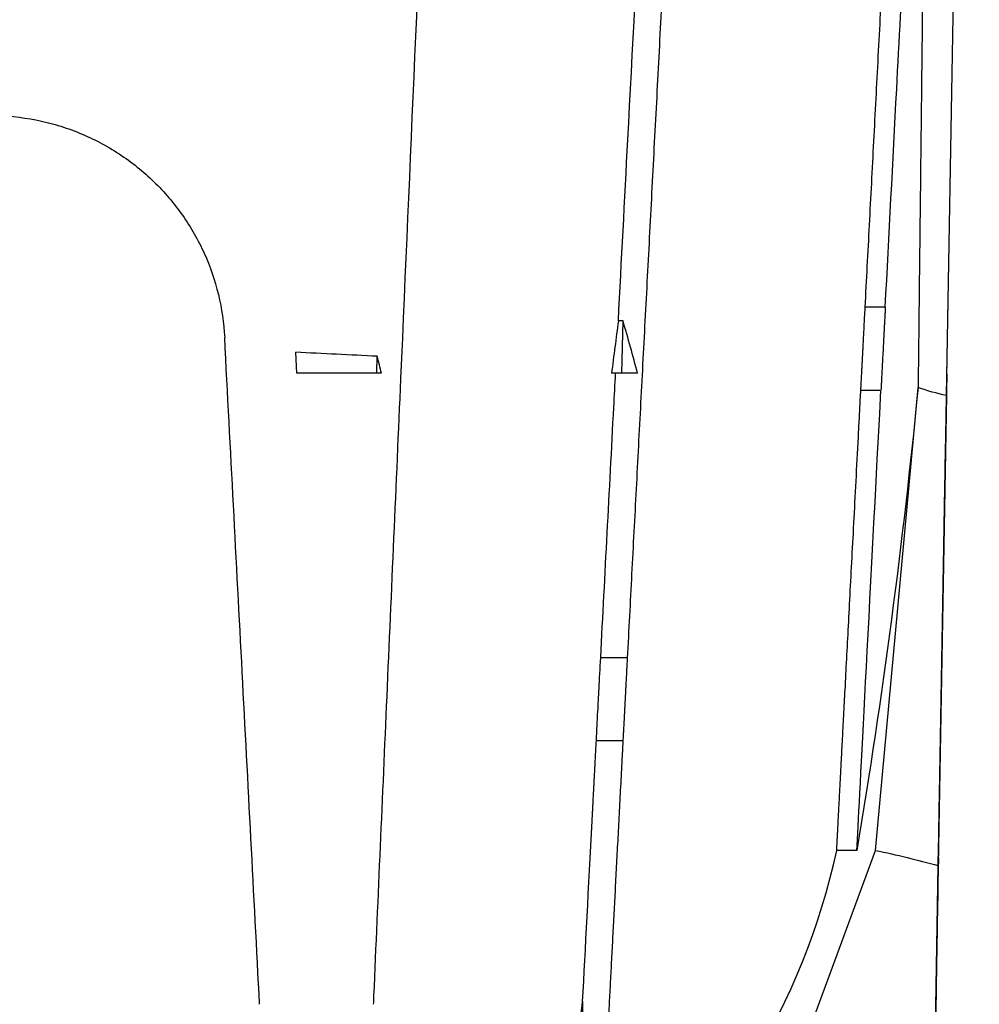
# Model space of a CAD drawing. Header units: millimetres. Extents: x -0.43 to 1.28, y -0.94 to 1.34.
# Tile 135 of 177: x 0.3267 to 0.3677, y 0.6589 to 0.7009. Entities that reach past the tile are written whole.
import ezdxf

# ---------------------------------------------------------------- set-up
doc = ezdxf.new("R2010")
doc.units = ezdxf.units.MM

msp = doc.modelspace()

# ---------------------------------------------------------------- linework, layer by layer
at = {"color": 7, "linetype": 'Continuous', "lineweight": 25}
for p, q in [((0.36626, 0.684908), (0.367022, 0.728582)), ((0.363651, 0.688676), (0.362793, 0.688676)), ((0.365957, 0.667532), (0.366331, 0.688998)), ((0.352465, 0.688097), (0.352263, 0.688097)), ((0.352414, 0.685857), (0.352465, 0.688097)), ((0.338553, 0.685857), (0.338506, 0.686752)), ((0.341959, 0.685857), (0.341976, 0.686583)), ((0.341959, 0.685857), (0.338553, 0.685857)), ((0.352414, 0.685857), (0.35197, 0.685857)), ((0.362607, 0.685134), (0.363465, 0.685134)), ((0.363236, 0.665498), (0.36505, 0.685244)), ((0.36626, 0.684908), (0.36591, 0.664857)), ((0.36626, 0.684908), (0.366255, 0.684654)), ((0.366223, 0.682772), (0.366224, 0.682845)), ((0.366218, 0.682512), (0.365955, 0.667417)), ((0.365963, 0.667889), (0.366162, 0.679304)), ((0.352643, 0.673712), (0.351509, 0.673712)), ((0.351324, 0.670187), (0.352459, 0.670187)), ((0.365955, 0.667417), (0.365656, 0.650305)), ((0.365955, 0.667417), (0.365957, 0.667532)), ((0.36591, 0.664857), (0.365923, 0.66563)), ((0.35574, 0.645185), (0.363236, 0.665498)), ((0.362436, 0.665498), (0.361578, 0.665498)), ((0.365494, 0.641047), (0.36591, 0.664857)), ((0.365533, 0.643261), (0.365908, 0.664745)), ((0.36591, 0.664857), (0.365908, 0.664745))]:
    msp.add_line(p, q, dxfattribs=at)
for points, knots in [([(0.3627930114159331, 0.6886764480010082), (0.3628235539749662, 0.6892592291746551), (0.3628848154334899, 0.6904281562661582), (0.3629772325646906, 0.6921915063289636), (0.3630703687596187, 0.6939685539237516), (0.3631642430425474, 0.6957596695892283), (0.3632588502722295, 0.6975647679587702), (0.3633541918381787, 0.6993838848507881), (0.3634502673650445, 0.70121702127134), (0.3635470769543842, 0.7030641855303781), (0.3636446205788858, 0.7049253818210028), (0.363742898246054, 0.7068006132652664), (0.3638419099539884, 0.7086898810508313), (0.3639416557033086, 0.7105931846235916), (0.3640421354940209, 0.7125105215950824), (0.36414334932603, 0.7144418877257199), (0.3642452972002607, 0.7163872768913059), (0.3643479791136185, 0.7183466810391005), (0.3644513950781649, 0.7203200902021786), (0.3645555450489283, 0.7223074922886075), (0.3646604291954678, 0.7243088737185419), (0.3647821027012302, 0.7266305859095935), (0.3649212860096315, 0.7292862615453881), (0.3650787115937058, 0.732289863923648), (0.3652388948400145, 0.7353460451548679), (0.3654018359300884, 0.7384548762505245), (0.3655675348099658, 0.7416164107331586), (0.3657359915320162, 0.7448306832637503), (0.3659072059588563, 0.7480977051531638), (0.3660811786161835, 0.7514174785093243), (0.3662579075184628, 0.7547899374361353), (0.3664374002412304, 0.7582151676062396), (0.3666196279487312, 0.7616925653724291), (0.3667422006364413, 0.7640314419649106), (0.3668038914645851, 0.7652085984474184)], [0, 0, 0, 0, 0.0236991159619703, 0.0475350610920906, 0.0715078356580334, 0.095617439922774, 0.119863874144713, 0.1442471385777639, 0.1687672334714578, 0.1934241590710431, 0.2182179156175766, 0.2431485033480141, 0.268215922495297, 0.2934201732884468, 0.318761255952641, 0.3442391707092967, 0.3698539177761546, 0.3956054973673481, 0.4214939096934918, 0.4475191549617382, 0.4736812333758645, 0.4999801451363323, 0.5384096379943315, 0.5774280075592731, 0.6170352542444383, 0.6572313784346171, 0.6980163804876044, 0.7393902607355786, 0.7813530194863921, 0.8239046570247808, 0.8670451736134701, 0.9107745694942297, 0.9550928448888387, 1, 1, 1, 1]), ([(0.3636506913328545, 0.6886764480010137), (0.3638123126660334, 0.6917603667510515), (0.3639748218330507, 0.694861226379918), (0.3642469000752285, 0.7000527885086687), (0.3643560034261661, 0.702134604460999), (0.3655032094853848, 0.7240246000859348), (0.3665728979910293, 0.7444354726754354), (0.3676615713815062, 0.7652085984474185)], [0, 0, 0, 0, 0.0446845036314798, 0.0446845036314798, 0.0744292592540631, 0.0744292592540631, 0.3564309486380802, 0.3564309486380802, 0.3564309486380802, 0.3564309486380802]), ([(0.3454936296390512, 0.7433572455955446), (0.3454610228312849, 0.7426104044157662), (0.3446106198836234, 0.7231324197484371), (0.3435685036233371, 0.6992643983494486), (0.3423898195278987, 0.6722690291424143), (0.3420084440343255, 0.6635343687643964), (0.3418178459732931, 0.659169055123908), (0.341812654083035, 0.659050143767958), (0.3418074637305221, 0.658931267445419)], [0.6155198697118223, 0.6155198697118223, 0.6155198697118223, 0.6155198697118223, 0.623109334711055, 0.8135432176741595, 0.8610102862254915, 0.9060334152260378, 0.9060334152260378, 0.9072946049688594, 0.9072946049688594, 0.9072946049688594, 0.9072946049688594]), ([(0.3522630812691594, 0.6880967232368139), (0.3523977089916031, 0.6906653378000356), (0.3533343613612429, 0.7085367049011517), (0.354305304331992, 0.7270623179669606), (0.3551487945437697, 0.7431581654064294), (0.3551592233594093, 0.7433571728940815)], [0.6771704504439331, 0.6771704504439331, 0.6771704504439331, 0.6771704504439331, 0.7092712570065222, 0.8997051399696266, 0.9020887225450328, 0.9020887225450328, 0.9020887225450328, 0.9020887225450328]), ([(0.356293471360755, 0.7433569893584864), (0.356260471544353, 0.7427273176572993), (0.3561947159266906, 0.7414726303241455), (0.3560965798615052, 0.7396001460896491), (0.3559992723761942, 0.7377435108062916), (0.3559028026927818, 0.7359029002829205), (0.3558071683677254, 0.7340782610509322), (0.3557123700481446, 0.7322695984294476), (0.3556184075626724, 0.7304769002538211), (0.3555252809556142, 0.7287001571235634), (0.3554329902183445, 0.7269393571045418), (0.3553415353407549, 0.7251944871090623), (0.3552509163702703, 0.7234655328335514), (0.3551611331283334, 0.7217524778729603), (0.3550290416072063, 0.7192320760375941), (0.3548553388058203, 0.7159175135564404), (0.3546408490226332, 0.711824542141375), (0.3544290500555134, 0.7077828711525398), (0.3542199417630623, 0.7037925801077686), (0.3540135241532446, 0.69985371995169), (0.3538097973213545, 0.6959663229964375), (0.3536087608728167, 0.6921303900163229), (0.3534104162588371, 0.6883459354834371), (0.3532147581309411, 0.6846128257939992), (0.3530218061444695, 0.6809313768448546), (0.3528314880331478, 0.6773001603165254), (0.3527059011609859, 0.6749038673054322), (0.3526434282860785, 0.6737118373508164)], [0, 0, 0, 0, 0.0264373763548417, 0.0526792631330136, 0.0787256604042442, 0.1045765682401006, 0.1302319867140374, 0.1556919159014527, 0.1809563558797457, 0.2060253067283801, 0.2308987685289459, 0.2555767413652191, 0.2800592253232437, 0.3043462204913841, 0.3284377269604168, 0.3873913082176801, 0.4458012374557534, 0.5036675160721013, 0.5609901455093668, 0.6177691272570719, 0.674004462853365, 0.7296961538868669, 0.7848442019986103, 0.8394486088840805, 0.8935093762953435, 0.9470265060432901, 1, 1, 1, 1]), ([(0.3654180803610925, 0.7178334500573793), (0.3653885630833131, 0.7152204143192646), (0.3653456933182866, 0.7114253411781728), (0.3652919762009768, 0.7066699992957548), (0.3652511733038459, 0.7030578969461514), (0.3652279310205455, 0.7010003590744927), (0.3652222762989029, 0.7004997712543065), (0.3652121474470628, 0.6996031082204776), (0.3652035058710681, 0.6988381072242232), (0.3651817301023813, 0.696910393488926), (0.3651484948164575, 0.6939682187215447), (0.3651099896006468, 0.6905595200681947), (0.3650798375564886, 0.6878902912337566), (0.3650586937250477, 0.6860185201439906), (0.365052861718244, 0.6855022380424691), (0.3650499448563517, 0.685244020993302)], [0, 0, 0, 0, 0.0557557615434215, 0.0809775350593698, 0.1060123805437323, 0.130325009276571, 0.1555461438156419, 0.1807718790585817, 0.2059942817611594, 0.2312135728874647, 0.3698680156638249, 0.5273678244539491, 0.6848545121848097, 0.8423808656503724, 1, 1, 1, 1]), ([(0.3254827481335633, 0.6968569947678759), (0.3261406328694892, 0.6968569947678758), (0.3267856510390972, 0.6967927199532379), (0.3277350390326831, 0.6966053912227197), (0.3280484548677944, 0.6965276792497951), (0.3286691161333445, 0.6963413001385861), (0.3289766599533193, 0.6962322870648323), (0.3298698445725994, 0.6958662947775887), (0.3304333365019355, 0.6955688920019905), (0.331232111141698, 0.6950451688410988), (0.3314917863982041, 0.6948565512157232), (0.3319886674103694, 0.6944579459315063), (0.3322253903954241, 0.6942485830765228), (0.3329017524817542, 0.6935915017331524), (0.3333078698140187, 0.693115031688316), (0.3338496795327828, 0.6923427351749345), (0.3340180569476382, 0.6920767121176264), (0.3343262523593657, 0.6915356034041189), (0.3344668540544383, 0.6912594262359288), (0.3348490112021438, 0.69041443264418), (0.3350517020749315, 0.6898274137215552), (0.3353464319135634, 0.6886165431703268), (0.3354364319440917, 0.68800261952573), (0.335469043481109, 0.6873803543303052)], [0, 0, 0, 0, 0.1249999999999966, 0.1249999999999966, 0.1874999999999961, 0.1874999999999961, 0.249999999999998, 0.249999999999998, 0.3750000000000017, 0.3750000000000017, 0.4375000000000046, 0.4375000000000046, 0.5000000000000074, 0.5000000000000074, 0.6250000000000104, 0.6250000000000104, 0.6875000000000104, 0.6875000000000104, 0.7500000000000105, 0.7500000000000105, 0.8750000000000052, 0.8750000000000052, 1, 1, 1, 1]), ([(0.3626073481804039, 0.685133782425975), (0.3626085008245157, 0.6851544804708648), (0.3626108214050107, 0.6851961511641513), (0.3626150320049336, 0.6852721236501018), (0.362619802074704, 0.6853587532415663), (0.3626251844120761, 0.6854572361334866), (0.3626311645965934, 0.6855675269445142), (0.3626377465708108, 0.6856898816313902), (0.362644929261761, 0.6858244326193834), (0.3626527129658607, 0.6859713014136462), (0.3626610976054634, 0.6861305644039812), (0.3626700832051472, 0.686302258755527), (0.3626796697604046, 0.6864863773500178), (0.362689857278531, 0.6866828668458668), (0.362700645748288, 0.6868916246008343), (0.3627120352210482, 0.6871124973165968), (0.3627240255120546, 0.6873452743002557), (0.3627366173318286, 0.6875897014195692), (0.3627498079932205, 0.6878454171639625), (0.3627636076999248, 0.6881121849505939), (0.3627779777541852, 0.688389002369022), (0.3627879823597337, 0.688580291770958), (0.3627930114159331, 0.6886764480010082)], [0, 0, 0, 0, 0.0443946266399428, 0.0893782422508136, 0.1349510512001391, 0.1811132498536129, 0.2278650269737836, 0.2752065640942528, 0.323138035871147, 0.3716596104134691, 0.4207714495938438, 0.4704737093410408, 0.5207665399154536, 0.5716500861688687, 0.6231244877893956, 0.6751898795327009, 0.727846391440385, 0.7810941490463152, 0.8349332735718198, 0.8893638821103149, 0.9443860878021, 1, 1, 1, 1]), ([(0.3636506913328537, 0.6886764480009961), (0.3636468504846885, 0.6886031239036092), (0.3636392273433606, 0.6884575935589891), (0.3636281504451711, 0.6882458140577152), (0.3636174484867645, 0.6880411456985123), (0.363607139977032, 0.6878440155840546), (0.3635972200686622, 0.6876544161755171), (0.3635876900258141, 0.6874724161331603), (0.3635785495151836, 0.6872980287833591), (0.3635697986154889, 0.6871312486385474), (0.36356143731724, 0.6869720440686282), (0.3635534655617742, 0.6868203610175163), (0.3635458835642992, 0.6866761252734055), (0.3635386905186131, 0.6865392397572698), (0.3635284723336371, 0.6863444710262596), (0.3635159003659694, 0.6861041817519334), (0.3635019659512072, 0.6858377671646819), (0.3634898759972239, 0.6856068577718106), (0.3634796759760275, 0.6854124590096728), (0.363471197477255, 0.6852512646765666), (0.3634670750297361, 0.6851727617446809), (0.3634650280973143, 0.6851337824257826)], [0, 0, 0, 0, 0.0423498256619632, 0.0840540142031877, 0.1251125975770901, 0.1655256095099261, 0.2052930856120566, 0.2444150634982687, 0.2828915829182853, 0.3207226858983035, 0.3579084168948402, 0.3944488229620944, 0.4303439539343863, 0.4655938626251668, 0.5001986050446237, 0.586315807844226, 0.6713048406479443, 0.7551667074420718, 0.8379024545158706, 0.9195131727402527, 0.9999999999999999, 0.9999999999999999, 0.9999999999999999, 0.9999999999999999]), ([(0.3369599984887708, 0.6589312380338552), (0.3367132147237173, 0.6636401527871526), (0.3364660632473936, 0.6683560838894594), (0.3359691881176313, 0.6778370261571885), (0.3357195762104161, 0.6825999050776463), (0.3354690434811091, 0.6873803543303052)], [0, 0, 0, 0, 0.5, 0.5, 1, 1, 1, 1]), ([(0.3515098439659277, 0.6737239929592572), (0.351509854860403, 0.6737242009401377), (0.3515098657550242, 0.673724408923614), (0.3516946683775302, 0.6772523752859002), (0.3519069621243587, 0.6813023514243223), (0.3521204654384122, 0.6853757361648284), (0.3521456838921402, 0.6858568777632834)], [0.616778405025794, 0.616778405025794, 0.616778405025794, 0.616778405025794, 0.6167810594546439, 0.6167810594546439, 0.6618041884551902, 0.6678298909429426, 0.6678298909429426, 0.6678298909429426, 0.6678298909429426]), ([(0.3662758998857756, 0.6858232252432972), (0.3662692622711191, 0.6854429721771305), (0.366251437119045, 0.6844218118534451), (0.366231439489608, 0.683276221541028), (0.3662252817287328, 0.6829235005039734), (0.3662218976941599, 0.6827296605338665)], [0, 0, 0, 0, 0.2108899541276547, 0.5663398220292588, 1, 1, 1, 1]), ([(0.3662697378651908, 0.6854701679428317), (0.3662687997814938, 0.6854164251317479), (0.3662637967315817, 0.6851298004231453), (0.3662509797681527, 0.6843955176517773), (0.3662339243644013, 0.6834184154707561), (0.3662231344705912, 0.6828002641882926), (0.3662181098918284, 0.682512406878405)], [0, 0, 0, 0, 0.074256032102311, 0.3960271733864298, 0.718745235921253, 1, 1, 1, 1]), ([(0.3615782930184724, 0.6654982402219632), (0.3615805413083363, 0.6655411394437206), (0.3615850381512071, 0.6656269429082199), (0.3615924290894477, 0.6657679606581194), (0.3616002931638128, 0.6659180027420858), (0.3616086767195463, 0.6660779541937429), (0.3616175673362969, 0.6662475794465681), (0.3616269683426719, 0.6664269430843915), (0.3616368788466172, 0.666616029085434), (0.3616472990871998, 0.6668148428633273), (0.3616582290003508, 0.6670233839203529), (0.3616696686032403, 0.6672416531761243), (0.3616816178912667, 0.66746965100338), (0.3616940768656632, 0.6677073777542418), (0.3617070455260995, 0.6679548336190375), (0.3617205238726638, 0.6682120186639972), (0.3617345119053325, 0.6684789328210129), (0.3617490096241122, 0.6687555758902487), (0.3617640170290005, 0.6690419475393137), (0.3617795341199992, 0.6693380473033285), (0.3617955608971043, 0.6696438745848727), (0.3618120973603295, 0.6699594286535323), (0.3618291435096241, 0.6702847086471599), (0.3618466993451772, 0.6706197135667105), (0.3618647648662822, 0.6709644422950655), (0.3618833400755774, 0.6713188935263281), (0.361902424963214, 0.6716830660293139), (0.3619366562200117, 0.672336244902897), (0.3619882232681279, 0.673320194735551), (0.3620605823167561, 0.6747008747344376), (0.3621383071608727, 0.6761839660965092), (0.3622213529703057, 0.6777685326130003), (0.362309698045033, 0.679454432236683), (0.3624033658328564, 0.6812410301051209), (0.3624823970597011, 0.6827510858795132), (0.3625442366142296, 0.6839274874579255), (0.3625786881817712, 0.6845931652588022), (0.3626002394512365, 0.6849996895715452), (0.3626073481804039, 0.685133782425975)], [0, 0, 0, 0, 0.0192022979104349, 0.0384068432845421, 0.0576136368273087, 0.0768226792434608, 0.0960339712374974, 0.1152475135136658, 0.1344633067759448, 0.1536813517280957, 0.1729016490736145, 0.1921241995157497, 0.2113490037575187, 0.2305760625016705, 0.2498053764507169, 0.2690369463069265, 0.2882707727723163, 0.3075068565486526, 0.3267451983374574, 0.3459857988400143, 0.3652286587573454, 0.3844737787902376, 0.4037211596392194, 0.4229708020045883, 0.4422227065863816, 0.461476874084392, 0.4807333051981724, 0.4999920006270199, 0.5624101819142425, 0.6248711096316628, 0.6873748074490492, 0.7499212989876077, 0.8123998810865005, 0.8749327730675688, 0.9374581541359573, 0.9624728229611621, 0.9876215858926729, 1, 1, 1, 1]), ([(0.3661620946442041, 0.6793036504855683), (0.366165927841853, 0.679523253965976), (0.3661697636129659, 0.6797430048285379), (0.3661774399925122, 0.680182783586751), (0.3661813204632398, 0.6804050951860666), (0.366188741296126, 0.6808302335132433), (0.3661923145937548, 0.6810349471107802), (0.3661991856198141, 0.6814285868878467), (0.3662023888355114, 0.681612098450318), (0.366208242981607, 0.6819474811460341), (0.3662109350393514, 0.6821017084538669), (0.3662155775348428, 0.6823676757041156), (0.3662175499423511, 0.6824806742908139), (0.3662223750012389, 0.6827571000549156), (0.3662240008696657, 0.682850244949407), (0.3662239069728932, 0.6828448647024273)], [0, 0, 0, 0, 0.1250000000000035, 0.1250000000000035, 0.2500000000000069, 0.2500000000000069, 0.3750000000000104, 0.3750000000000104, 0.5000000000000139, 0.5000000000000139, 0.6250000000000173, 0.6250000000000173, 0.7500000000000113, 0.7500000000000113, 1, 1, 1, 1]), ([(0.351324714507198, 0.6701923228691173), (0.3513247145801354, 0.6701923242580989), (0.3513275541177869, 0.670246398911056), (0.3513398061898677, 0.6704795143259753), (0.3513774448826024, 0.6712008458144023), (0.3514411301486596, 0.6724104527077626), (0.3514856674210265, 0.6732624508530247), (0.3515098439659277, 0.6737239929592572)], [0.5943949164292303, 0.5943949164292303, 0.5943949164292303, 0.5943949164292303, 0.5943949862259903, 0.597112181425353, 0.6055947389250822, 0.6108878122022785, 0.616778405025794, 0.616778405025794, 0.616778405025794, 0.616778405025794]), ([(0.3526434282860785, 0.6737118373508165), (0.3526395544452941, 0.6736378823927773), (0.3526318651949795, 0.6734910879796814), (0.3526207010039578, 0.6732776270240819), (0.3526099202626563, 0.6730714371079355), (0.3525995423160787, 0.6728729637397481), (0.3525895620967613, 0.6726821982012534), (0.3525799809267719, 0.6724992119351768), (0.3525707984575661, 0.672324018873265), (0.3525620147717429, 0.6721566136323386), (0.3525536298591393, 0.6719969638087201), (0.3525456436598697, 0.6718450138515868), (0.3525380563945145, 0.6717006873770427), (0.3525308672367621, 0.6715638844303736), (0.3525206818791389, 0.6713697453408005), (0.352508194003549, 0.6711310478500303), (0.3524944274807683, 0.6708678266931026), (0.3524825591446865, 0.6706411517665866), (0.3524726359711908, 0.6704520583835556), (0.3524644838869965, 0.6702971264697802), (0.3524606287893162, 0.6702237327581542), (0.352458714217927, 0.670187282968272)], [0, 0, 0, 0, 0.0423047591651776, 0.0839714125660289, 0.1249999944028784, 0.1653905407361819, 0.2051430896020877, 0.2442576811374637, 0.2827343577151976, 0.3205731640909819, 0.3577741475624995, 0.3943373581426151, 0.4302628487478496, 0.465550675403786, 0.5002008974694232, 0.5862387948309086, 0.6711800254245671, 0.7550256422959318, 0.837776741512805, 0.9194344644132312, 1, 1, 1, 1]), ([(0.3507408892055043, 0.659051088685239), (0.3508592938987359, 0.6613106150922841), (0.3510002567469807, 0.6640008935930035), (0.3511613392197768, 0.6670748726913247), (0.351173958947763, 0.667315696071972), (0.3511907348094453, 0.6676358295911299), (0.3512077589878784, 0.6679606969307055), (0.3512249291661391, 0.6682883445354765), (0.3512355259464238, 0.6684905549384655), (0.3512628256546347, 0.6690114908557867), (0.3512932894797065, 0.6695927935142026), (0.3513184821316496, 0.6700736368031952), (0.351324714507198, 0.6701923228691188)], [0.3601204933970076, 0.3601204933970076, 0.3601204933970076, 0.3601204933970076, 0.5295969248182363, 0.5375458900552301, 0.5405541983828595, 0.5436244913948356, 0.556112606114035, 0.5591830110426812, 0.5621913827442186, 0.5675242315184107, 0.5884309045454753, 0.5943949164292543, 0.5943949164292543, 0.5943949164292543, 0.5943949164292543]), ([(0.352458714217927, 0.670187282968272), (0.3524479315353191, 0.6699815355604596), (0.3524263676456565, 0.6695700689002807), (0.3523945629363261, 0.6689631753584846), (0.3523631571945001, 0.6683638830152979), (0.3523321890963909, 0.6677729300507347), (0.3523016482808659, 0.6671901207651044), (0.3522715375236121, 0.66661550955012), (0.3522418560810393, 0.6660490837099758), (0.352212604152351, 0.6654908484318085), (0.3521837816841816, 0.6649408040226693), (0.3521553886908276, 0.6643989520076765), (0.352127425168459, 0.6638652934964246), (0.3520998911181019, 0.6633398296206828), (0.3520727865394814, 0.6628225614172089), (0.3520461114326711, 0.6623134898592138), (0.3520198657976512, 0.6618126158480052), (0.3519940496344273, 0.6613199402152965), (0.3519686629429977, 0.660835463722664), (0.351943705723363, 0.6603591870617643), (0.3519191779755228, 0.6598911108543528), (0.3518950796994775, 0.659431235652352), (0.3518714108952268, 0.6589795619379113), (0.3518481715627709, 0.6585360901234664), (0.3518253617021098, 0.6581008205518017), (0.3518029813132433, 0.6576737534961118), (0.3517810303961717, 0.6572548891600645), (0.3517595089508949, 0.6568442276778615), (0.3517384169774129, 0.656441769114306), (0.3517177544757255, 0.6560475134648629), (0.351697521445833, 0.6556614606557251), (0.3516777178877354, 0.655283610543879), (0.3516583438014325, 0.6549139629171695), (0.3516393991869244, 0.6545525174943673), (0.3516208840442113, 0.654199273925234), (0.3516027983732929, 0.6538542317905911), (0.3515851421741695, 0.6535173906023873), (0.3515679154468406, 0.653188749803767), (0.351551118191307, 0.6528683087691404), (0.3515347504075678, 0.6525560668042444), (0.3515188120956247, 0.6522520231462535), (0.3515033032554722, 0.6519561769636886), (0.3514882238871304, 0.6516685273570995), (0.3514735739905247, 0.6513890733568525), (0.3514593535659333, 0.6511178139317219), (0.3514455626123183, 0.6508547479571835), (0.3514322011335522, 0.6505998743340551), (0.3514192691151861, 0.6503531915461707), (0.3514067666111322, 0.6501146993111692), (0.3513946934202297, 0.6498843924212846), (0.3513830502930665, 0.6496622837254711), (0.3513718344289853, 0.649448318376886), (0.3513610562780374, 0.6492426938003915), (0.3513506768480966, 0.6490446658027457), (0.3513441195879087, 0.6489195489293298), (0.351340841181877, 0.6488569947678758)], [0, 0, 0, 0, 0.0189351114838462, 0.0378676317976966, 0.056797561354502, 0.0757249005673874, 0.0946496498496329, 0.1135718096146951, 0.1324913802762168, 0.1514083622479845, 0.1703227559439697, 0.189234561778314, 0.2081437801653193, 0.227050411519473, 0.2459544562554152, 0.2648559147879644, 0.2837547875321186, 0.3026510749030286, 0.3215447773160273, 0.340435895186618, 0.3593244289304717, 0.3782103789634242, 0.3970937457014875, 0.4159745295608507, 0.4348527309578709, 0.4537283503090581, 0.4726013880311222, 0.4914718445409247, 0.5103397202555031, 0.5292050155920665, 0.5480677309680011, 0.5669278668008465, 0.5857854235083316, 0.6046404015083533, 0.6234928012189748, 0.642342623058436, 0.6611898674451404, 0.6800345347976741, 0.6988766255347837, 0.7177161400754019, 0.7365530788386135, 0.7553874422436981, 0.7742192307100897, 0.7930484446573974, 0.8118750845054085, 0.8306991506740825, 0.849520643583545, 0.8683395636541, 0.8871559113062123, 0.9059696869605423, 0.9247808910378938, 0.9435895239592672, 0.9623955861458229, 0.9811990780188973, 1, 1, 1, 1]), ([(0.3659234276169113, 0.6656304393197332), (0.3659251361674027, 0.6657283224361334), (0.3659273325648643, 0.6658541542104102), (0.3659326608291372, 0.6661594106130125), (0.3659357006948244, 0.6663335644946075), (0.365942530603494, 0.6667248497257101), (0.3659463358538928, 0.6669428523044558), (0.3659542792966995, 0.6673979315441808), (0.3659585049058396, 0.6676400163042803), (0.3659628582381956, 0.6678894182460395)], [0, 0, 0, 0, 0.25, 0.25, 0.5, 0.5, 0.75, 0.75, 1, 1, 1, 1]), ([(0.3632359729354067, 0.6654982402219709), (0.3636881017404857, 0.6654078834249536), (0.3641342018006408, 0.6653021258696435), (0.3650233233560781, 0.6650827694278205), (0.3654661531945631, 0.6649686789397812), (0.3659099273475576, 0.6648569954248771)], [0, 0, 0, 0, 0.5, 0.5, 1, 1, 1, 1]), ([(0.365915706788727, 0.6651877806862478), (0.36586664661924, 0.6623771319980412), (0.365800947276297, 0.6586132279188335), (0.3657321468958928, 0.6546716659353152), (0.3657055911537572, 0.6531502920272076), (0.3656919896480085, 0.6523710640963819), (0.3656802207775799, 0.6516968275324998), (0.3656727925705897, 0.6512712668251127), (0.3656666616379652, 0.6509200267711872), (0.3656572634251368, 0.650381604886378), (0.3656460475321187, 0.649739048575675), (0.3656336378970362, 0.6490281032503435), (0.3656223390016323, 0.6483807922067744), (0.3656089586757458, 0.6476142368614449), (0.365595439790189, 0.6468397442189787), (0.3655878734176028, 0.6464062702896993), (0.365585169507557, 0.6462513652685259), (0.3655843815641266, 0.6462062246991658), (0.3655834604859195, 0.6461534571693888), (0.3655815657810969, 0.6460449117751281), (0.3655798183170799, 0.6459448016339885), (0.3655786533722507, 0.6458780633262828)], [0, 0, 0, 0, 0.3413469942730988, 0.4571177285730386, 0.4786840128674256, 0.5261196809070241, 0.551727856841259, 0.5606203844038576, 0.5777259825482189, 0.5948357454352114, 0.6284556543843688, 0.6621003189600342, 0.6953469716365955, 0.7286270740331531, 0.7950655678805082, 0.8622670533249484, 0.8793287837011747, 0.8879071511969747, 0.8965193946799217, 0.9310147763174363, 1, 1, 1, 1]), ([(0.3459398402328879, 0.6295045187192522), (0.3459077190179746, 0.6295018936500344), (0.3458983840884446, 0.6295835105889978), (0.3459048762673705, 0.6298449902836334), (0.3459204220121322, 0.6300240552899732), (0.3459791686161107, 0.6306239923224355), (0.3460400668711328, 0.63112581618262), (0.3462308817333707, 0.6324211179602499), (0.3463616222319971, 0.6332167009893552), (0.3466309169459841, 0.6347148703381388), (0.3467326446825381, 0.6352644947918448), (0.3469603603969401, 0.636470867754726), (0.3470865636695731, 0.6371286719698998), (0.3474935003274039, 0.6392392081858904), (0.3478036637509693, 0.6408357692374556), (0.3482858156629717, 0.6434079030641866), (0.348449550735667, 0.6442953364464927), (0.348778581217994, 0.6461188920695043), (0.3489445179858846, 0.6470576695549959), (0.3492712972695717, 0.6489615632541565), (0.3494306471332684, 0.6499208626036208), (0.3496535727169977, 0.6513244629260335), (0.3497252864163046, 0.6517866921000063), (0.3498629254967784, 0.6526958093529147), (0.349928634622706, 0.6531416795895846), (0.3501191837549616, 0.6544635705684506), (0.3502384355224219, 0.6553277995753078), (0.3504198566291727, 0.656664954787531), (0.3504806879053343, 0.6571172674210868), (0.3506062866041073, 0.6580524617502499), (0.3506708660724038, 0.658534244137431), (0.3507408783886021, 0.6590510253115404)], [0, 0, 0, 0, 0.0624999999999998, 0.0624999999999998, 0.1249999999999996, 0.1249999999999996, 0.2499999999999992, 0.2499999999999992, 0.3749999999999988, 0.3749999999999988, 0.4374999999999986, 0.4374999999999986, 0.4999999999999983, 0.4999999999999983, 0.6249999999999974, 0.6249999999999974, 0.6874999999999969, 0.6874999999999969, 0.7499999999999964, 0.7499999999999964, 0.8124999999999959, 0.8124999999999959, 0.8437499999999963, 0.8437499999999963, 0.8749999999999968, 0.8749999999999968, 0.9374999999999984, 0.9374999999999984, 0.9687499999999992, 0.9687499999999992, 1, 1, 1, 1]), ([(0.350740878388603, 0.6590510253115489), (0.3507001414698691, 0.6566503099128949), (0.3506520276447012, 0.6545998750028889), (0.3505546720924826, 0.6512001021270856), (0.3505055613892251, 0.6498524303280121), (0.3504568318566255, 0.6488569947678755)], [0, 0, 0, 0, 0.5, 0.5, 1, 1, 1, 1])]:
    msp.add_open_spline(points, degree=3, knots=knots, dxfattribs=at)
for points in [[(0.3522629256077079, 0.6880965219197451), (0.3521661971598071, 0.687349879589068), (0.3520687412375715, 0.6866033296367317), (0.3519696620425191, 0.6858569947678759)], [(0.3530859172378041, 0.6858569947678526), (0.3528839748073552, 0.6866039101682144), (0.3526768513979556, 0.6873504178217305), (0.3524645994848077, 0.6880965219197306)], [(0.3419758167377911, 0.6865833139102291), (0.3408192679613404, 0.6866402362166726), (0.3396626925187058, 0.6866963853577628), (0.3385060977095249, 0.6867518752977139)], [(0.3421606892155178, 0.6858569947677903), (0.3420997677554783, 0.6860992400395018), (0.342038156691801, 0.6863413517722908), (0.3419758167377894, 0.6865833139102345)], [(0.342160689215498, 0.6858569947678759), (0.3420938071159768, 0.6858569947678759), (0.3420265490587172, 0.6858569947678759), (0.3419589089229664, 0.6858569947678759)], [(0.3530859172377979, 0.6858569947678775), (0.3528660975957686, 0.6858569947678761), (0.3526420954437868, 0.6858569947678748), (0.3524139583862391, 0.6858569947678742)], [(0.3650499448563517, 0.685244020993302), (0.3644020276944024, 0.6786200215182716), (0.3635341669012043, 0.6720642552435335), (0.3624359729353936, 0.6654982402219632)], [(0.3624359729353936, 0.6654982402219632), (0.3625505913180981, 0.6676852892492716), (0.362895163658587, 0.6742601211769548), (0.3634650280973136, 0.6851337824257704)], [(0.366259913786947, 0.6849076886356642), (0.3658379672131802, 0.6850005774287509), (0.3654718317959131, 0.6851023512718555), (0.3650499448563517, 0.685244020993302)], [(0.351340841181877, 0.6488569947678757), (0.3565583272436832, 0.6531063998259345), (0.3601664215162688, 0.6589714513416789), (0.3615782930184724, 0.6654982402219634)]]:
    msp.add_open_spline(points, degree=3, dxfattribs=at)

doc.saveas('drawing.dxf')
